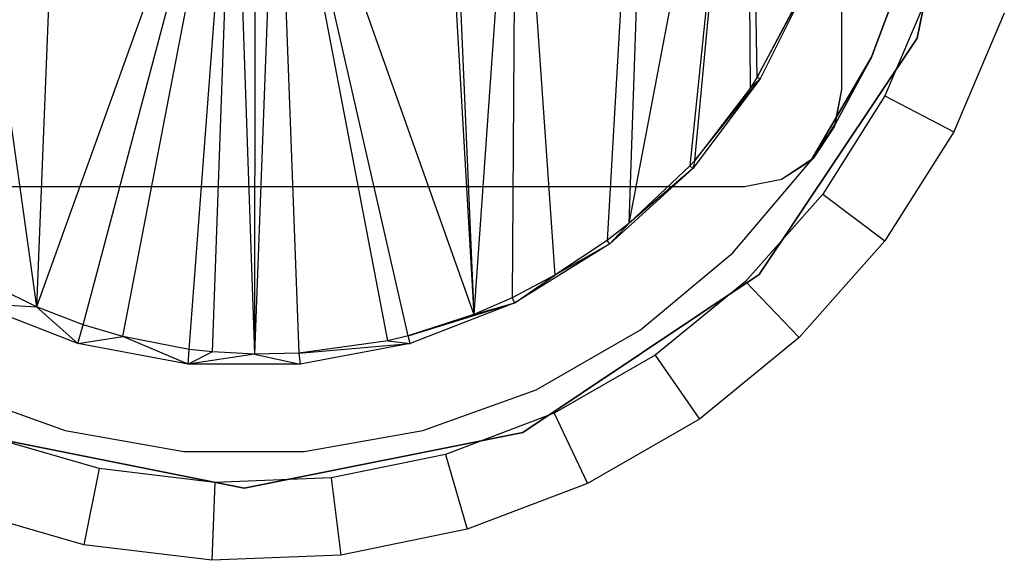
# Model space of a CAD drawing. Extents: x -3.54 to 3.54, y 0.19 to 5.65.
# Tile 49 of 62: x -2.14 to -1.74, y 4.34 to 4.56. Entities that reach past the tile are written whole.
import ezdxf

# ---------------------------------------------------------------- set-up
doc = ezdxf.new("R2010")
doc.units = 0
doc.header["$MEASUREMENT"] = 0
doc.layers.get('0').update_dxf_attribs({"color": 13, "linetype": 'CONTINUOUS'})

# ---------------------------------------------------------------- blocks, each defined once
blk = doc.blocks.new('EASY_RIGHT_PM_STL')
at = {"color": 0}
for p, q in [((-2.04261, 4.90664, 4.76785), (-2.04295, 4.42456, 4.76779)), ((-2.04261, 4.90664, 4.76785), (-2.04295, 4.42456, 4.76779)), ((-1.98079, 4.89922, 4.77808), (-1.95414, 4.44063, 4.78135)), ((-1.98079, 4.89922, 4.77808), (-1.95414, 4.44063, 4.78135)), ((-1.97389, 4.89732, 4.77899), (-1.95414, 4.44063, 4.78135)), ((-1.97389, 4.89732, 4.77899), (-1.95414, 4.44063, 4.78135)), ((-2.1134, 4.89442, 4.75146), (-2.13139, 4.4437, 4.74647)), ((-2.1134, 4.89442, 4.75146), (-2.13139, 4.4437, 4.74647)), ((-1.87886, 4.8428, 4.78691), (-1.90004, 4.47066, 4.78588)), ((-1.87886, 4.8428, 4.78691), (-1.90004, 4.47066, 4.78588)), ((-1.87886, 4.8428, 4.78691), (-1.89132, 4.47746, 4.78636)), ((-1.87886, 4.8428, 4.78691), (-1.89132, 4.47746, 4.78636)), ((-1.80512, 4.79946, 5.0126), (-1.80512, 4.53174, 5.0126)), ((-1.80512, 4.79946, 5.0126), (-1.80512, 4.53174, 5.0126)), ((-1.84289, 4.73174, 4.78767), (-1.89132, 4.47746, 4.78636)), ((-1.84289, 4.73174, 4.78767), (-1.89132, 4.47746, 4.78636)), ((-1.84289, 4.73174, 4.78767), (-1.86654, 4.50087, 4.78731)), ((-1.84289, 4.73174, 4.78767), (-1.86654, 4.50087, 4.78731)), ((-1.86457, 4.50304, 4.78736), (-1.84289, 4.73174, 4.78767)), ((-1.86457, 4.50304, 4.78736), (-1.84289, 4.73174, 4.78767)), ((-1.83929, 4.53684, 4.78768), (-1.84289, 4.73174, 4.78767)), ((-1.84206, 4.53247, 4.78768), (-1.84289, 4.73174, 4.78767)), ((-1.83929, 4.53684, 4.78768), (-1.84289, 4.73174, 4.78767)), ((-1.84206, 4.53247, 4.78768), (-1.84289, 4.73174, 4.78767)), ((-1.93703, 4.68399, 4.78308), (-1.95414, 4.44063, 4.78135)), ((-1.93703, 4.68399, 4.78308), (-1.95414, 4.44063, 4.78135)), ((-1.93703, 4.68399, 4.78308), (-1.93861, 4.4474, 4.78293)), ((-1.93703, 4.68399, 4.78308), (-1.93861, 4.4474, 4.78293)), ((-1.93703, 4.68399, 4.78308), (-1.92135, 4.45657, 4.78443)), ((-1.93703, 4.68399, 4.78308), (-1.92135, 4.45657, 4.78443)), ((-2.05133, 4.66606, 4.76611), (-2.13139, 4.4437, 4.74647)), ((-2.05133, 4.66606, 4.76611), (-2.13139, 4.4437, 4.74647)), ((-2.11246, 4.43646, 4.75171), (-2.05133, 4.66606, 4.76611)), ((-2.11246, 4.43646, 4.75171), (-2.05133, 4.66606, 4.76611)), ((-2.09635, 4.43172, 4.75587), (-2.05133, 4.66606, 4.76611)), ((-2.09635, 4.43172, 4.75587), (-2.05133, 4.66606, 4.76611)), ((-2.06942, 4.42652, 4.76224), (-2.05133, 4.66606, 4.76611)), ((-2.06942, 4.42652, 4.76224), (-2.05133, 4.66606, 4.76611)), ((-2.06004, 4.42548, 4.76429), (-2.05133, 4.66606, 4.76611)), ((-2.06004, 4.42548, 4.76429), (-2.05133, 4.66606, 4.76611)), ((-2.05133, 4.66606, 4.76611), (-2.04295, 4.42456, 4.76779)), ((-2.05133, 4.66606, 4.76611), (-2.04295, 4.42456, 4.76779)), ((-2.03397, 4.6654, 4.76951), (-2.04295, 4.42456, 4.76779)), ((-2.03397, 4.6654, 4.76951), (-2.04295, 4.42456, 4.76779)), ((-1.98079, 4.43197, 4.77808), (-2.03397, 4.6654, 4.76951)), ((-2.03397, 4.6654, 4.76951), (-1.95414, 4.44063, 4.78135)), ((-1.98079, 4.43197, 4.77808), (-2.03397, 4.6654, 4.76951)), ((-1.98897, 4.43001, 4.77694), (-2.03397, 4.6654, 4.76951)), ((-2.03397, 4.6654, 4.76951), (-2.02509, 4.42495, 4.77113)), ((-2.03397, 4.6654, 4.76951), (-2.02509, 4.42495, 4.77113)), ((-1.98897, 4.43001, 4.77694), (-2.03397, 4.6654, 4.76951)), ((-2.03397, 4.6654, 4.76951), (-1.95414, 4.44063, 4.78135)), ((-1.77445, 4.5526, 4.85906), (-1.75197, 4.6656, 4.85906)), ((-1.75197, 4.6656, 4.9378), (-1.77445, 4.5526, 4.9378)), ((-1.77445, 4.5526, 4.85906), (-1.75197, 4.6656, 4.85906)), ((-1.75197, 4.6656, 4.9378), (-1.77445, 4.5526, 4.9378)), ((-2.15999, 4.64807, 4.73782), (-2.13139, 4.4437, 4.74647)), ((-2.15999, 4.64807, 4.73782), (-2.13139, 4.4437, 4.74647)), ((-1.79292, 4.54495, 4.85906), (-1.7759, 4.59067, 4.85906)), ((-1.7759, 4.59067, 5.0126), (-1.79292, 4.54495, 5.0126)), ((-1.79292, 4.54495, 4.85906), (-1.7759, 4.59067, 4.85906)), ((-1.7759, 4.59067, 5.0126), (-1.79292, 4.54495, 5.0126)), ((-1.80512, 4.58686, 5.27638), (-1.80512, 4.53174, 5.27638)), ((-1.80512, 4.58686, 5.27638), (-1.80512, 4.53174, 5.27638)), ((-1.83929, 4.53684, 4.78768), (-1.8178, 4.57671, 4.79606)), ((-1.83929, 4.53684, 4.78768), (-1.8178, 4.57671, 4.79606)), ((-1.8178, 4.57671, 4.79606), (-1.83804, 4.53606, 4.79606)), ((-1.8178, 4.57671, 4.79606), (-1.83804, 4.53606, 4.79606)), ((-1.76903, 4.57272, 4.79606), (-1.78753, 4.52929, 4.79606)), ((-1.76903, 4.57272, 4.79606), (-1.78753, 4.52929, 4.79606)), ((-1.82421, 4.56524, 4.78759), (-1.83929, 4.53684, 4.78768)), ((-1.82421, 4.56524, 4.78759), (-1.83929, 4.53684, 4.78768)), ((-1.73916, 4.56274, 4.85906), (-1.75965, 4.51465, 4.85906)), ((-1.73916, 4.56274, 4.82756), (-1.75965, 4.51465, 4.82756)), ((-1.73916, 4.56274, 4.85906), (-1.75965, 4.51465, 4.85906)), ((-1.73916, 4.56274, 4.82756), (-1.75965, 4.51465, 4.82756)), ((-1.83845, 4.45681, 4.85906), (-1.77445, 4.5526, 4.85906)), ((-1.77445, 4.5526, 4.9378), (-1.83845, 4.45681, 4.9378)), ((-1.83845, 4.45681, 4.85906), (-1.77445, 4.5526, 4.85906)), ((-1.77445, 4.5526, 4.9378), (-1.83845, 4.45681, 4.9378)), ((-1.77445, 4.5526, 4.85906), (-1.77445, 4.5526, 4.9378)), ((-1.77445, 4.5526, 4.85906), (-1.77445, 4.5526, 4.9378)), ((-1.81756, 4.50285, 4.85906), (-1.79292, 4.54495, 4.85906)), ((-1.79292, 4.54495, 5.0126), (-1.81756, 4.50285, 4.85906)), ((-1.81756, 4.50285, 4.85906), (-1.79292, 4.54495, 4.85906)), ((-1.79292, 4.54495, 5.0126), (-1.81756, 4.50285, 4.85906)), ((-1.79292, 4.54495, 5.0126), (-1.80767, 4.51781, 5.0126)), ((-1.79292, 4.54495, 5.0126), (-1.80767, 4.51781, 5.0126)), ((-1.79292, 4.54495, 5.0126), (-1.79292, 4.54495, 4.85906)), ((-1.79292, 4.54495, 5.0126), (-1.79292, 4.54495, 4.85906)), ((-1.83929, 4.53684, 4.78768), (-1.84206, 4.53247, 4.78768)), ((-1.83929, 4.53684, 4.78768), (-1.84206, 4.53247, 4.78768)), ((-1.83929, 4.53684, 4.78768), (-1.83804, 4.53606, 4.79606)), ((-1.83929, 4.53684, 4.78768), (-1.83804, 4.53606, 4.79606)), ((-1.83804, 4.53606, 4.79606), (-1.8654, 4.49983, 4.79606)), ((-1.83804, 4.53606, 4.79606), (-1.8654, 4.49983, 4.79606)), ((-1.86457, 4.50304, 4.78736), (-1.83804, 4.53606, 4.79606)), ((-1.86457, 4.50304, 4.78736), (-1.83804, 4.53606, 4.79606)), ((-1.84206, 4.53247, 4.78768), (-1.83804, 4.53606, 4.79606)), ((-1.84206, 4.53247, 4.78768), (-1.83804, 4.53606, 4.79606)), ((-1.84206, 4.53247, 4.78768), (-1.86457, 4.50304, 4.78736)), ((-1.84206, 4.53247, 4.78768), (-1.86457, 4.50304, 4.78736)), ((-1.78753, 4.52929, 4.79606), (-1.81276, 4.4894, 4.79606)), ((-1.78753, 4.52929, 4.79606), (-1.81276, 4.4894, 4.79606)), ((-1.80512, 4.53174, 5.27638), (-1.80811, 4.51667, 5.0126)), ((-1.80512, 4.53174, 5.27638), (-1.80811, 4.51667, 5.27638)), ((-1.80512, 4.53174, 5.27638), (-1.80811, 4.51667, 5.0126)), ((-1.80512, 4.53174, 5.27638), (-1.80811, 4.51667, 5.27638)), ((-1.80512, 4.53174, 5.0126), (-1.80767, 4.51781, 5.0126)), ((-1.80512, 4.53174, 5.0126), (-1.80767, 4.51781, 5.0126)), ((-1.80512, 4.53174, 5.27638), (-1.80767, 4.51781, 5.0126)), ((-1.80512, 4.53174, 5.27638), (-1.80767, 4.51781, 5.0126)), ((-1.80512, 4.53174, 5.0126), (-1.80512, 4.53174, 5.27638)), ((-1.80512, 4.53174, 5.0126), (-1.80512, 4.53174, 5.27638)), ((-1.78753, 4.52929, 4.79606), (-1.75965, 4.51465, 4.82756)), ((-1.78753, 4.52929, 4.79606), (-1.75965, 4.51465, 4.82756)), ((-1.80767, 4.51781, 5.0126), (-1.81756, 4.50285, 4.85906)), ((-1.80767, 4.51781, 5.0126), (-1.81756, 4.50285, 4.85906)), ((-1.81233, 4.51051, 5.0126), (-1.80767, 4.51781, 5.0126)), ((-1.80767, 4.51781, 5.0126), (-1.80811, 4.51667, 5.0126)), ((-1.80811, 4.51667, 5.27638), (-1.81665, 4.5039, 5.27638)), ((-1.80811, 4.51667, 5.0126), (-1.81665, 4.5039, 5.0126)), ((-1.80811, 4.51667, 5.27638), (-1.81665, 4.5039, 5.27638)), ((-1.80811, 4.51667, 5.27638), (-1.80811, 4.51667, 5.0126)), ((-1.80811, 4.51667, 5.27638), (-1.80811, 4.51667, 5.0126)), ((-1.75965, 4.51465, 4.85906), (-1.78758, 4.47047, 4.85906)), ((-1.75965, 4.51465, 4.82756), (-1.78758, 4.47047, 4.82756)), ((-1.75965, 4.51465, 4.85906), (-1.78758, 4.47047, 4.85906)), ((-1.75965, 4.51465, 4.82756), (-1.78758, 4.47047, 4.82756)), ((-1.75965, 4.51465, 4.85906), (-1.75965, 4.51465, 4.82756)), ((-1.75965, 4.51465, 4.85906), (-1.75965, 4.51465, 4.82756)), ((-1.81756, 4.50285, 4.85906), (-1.81233, 4.51051, 5.0126)), ((-1.81756, 4.50285, 4.85906), (-1.81233, 4.51051, 5.0126)), ((-1.81665, 4.5039, 5.0126), (-1.81233, 4.51051, 5.0126)), ((-1.86654, 4.50087, 4.78731), (-1.89132, 4.47746, 4.78636)), ((-1.86654, 4.50087, 4.78731), (-1.89132, 4.47746, 4.78636)), ((-1.86457, 4.50304, 4.78736), (-1.86654, 4.50087, 4.78731)), ((-1.86457, 4.50304, 4.78736), (-1.86654, 4.50087, 4.78731)), ((-1.8654, 4.49983, 4.79606), (-1.86654, 4.50087, 4.78731)), ((-1.8654, 4.49983, 4.79606), (-1.86654, 4.50087, 4.78731)), ((-1.86457, 4.50304, 4.78736), (-1.8654, 4.49983, 4.79606)), ((-1.86457, 4.50304, 4.78736), (-1.8654, 4.49983, 4.79606)), ((-1.84911, 4.46564, 4.85906), (-1.81756, 4.50285, 4.85906)), ((-1.84911, 4.46564, 5.0126), (-1.81756, 4.50285, 5.0126)), ((-1.84911, 4.46564, 5.0126), (-1.81756, 4.50285, 5.0126)), ((-1.84911, 4.46564, 4.85906), (-1.81756, 4.50285, 4.85906)), ((-1.81665, 4.5039, 5.27638), (-1.82942, 4.49537, 5.27638)), ((-1.81665, 4.5039, 5.0126), (-1.82942, 4.49537, 5.0126)), ((-1.81665, 4.5039, 5.27638), (-1.82942, 4.49537, 5.27638)), ((-1.81756, 4.50285, 5.0126), (-1.82942, 4.49537, 5.0126)), ((-1.81665, 4.5039, 5.0126), (-1.81756, 4.50285, 4.85906)), ((-1.81756, 4.50285, 5.0126), (-1.81665, 4.5039, 5.0126)), ((-1.81665, 4.5039, 5.0126), (-1.81756, 4.50285, 4.85906)), ((-1.81756, 4.50285, 5.0126), (-1.81756, 4.50285, 4.85906)), ((-1.81756, 4.50285, 5.0126), (-1.81756, 4.50285, 4.85906)), ((-1.81665, 4.5039, 5.27638), (-1.81665, 4.5039, 5.0126)), ((-1.81665, 4.5039, 5.27638), (-1.81665, 4.5039, 5.0126)), ((-1.8654, 4.49983, 4.79606), (-1.89896, 4.46923, 4.79606)), ((-1.8654, 4.49983, 4.79606), (-1.89896, 4.46923, 4.79606)), ((-1.8654, 4.49983, 4.79606), (-1.89132, 4.47746, 4.78636)), ((-1.8654, 4.49983, 4.79606), (-1.89132, 4.47746, 4.78636)), ((-1.82942, 4.49537, 5.0126), (-1.84449, 4.49237, 5.0126)), ((-1.82942, 4.49537, 5.27638), (-1.84449, 4.49237, 5.27638)), ((-1.82942, 4.49537, 5.0126), (-1.84449, 4.49237, 5.0126)), ((-1.82942, 4.49537, 5.27638), (-1.84449, 4.49237, 5.27638)), ((-1.82942, 4.49537, 5.27638), (-1.82942, 4.49537, 5.0126)), ((-1.82942, 4.49537, 5.27638), (-1.82942, 4.49537, 5.0126)), ((-1.84449, 4.49237, 5.0126), (-2.25, 4.49237, 5.0126)), ((-1.84449, 4.49237, 5.27638), (-2.25, 4.49237, 5.27638)), ((-1.84449, 4.49237, 5.0126), (-2.25, 4.49237, 5.0126)), ((-1.84449, 4.49237, 5.27638), (-2.25, 4.49237, 5.27638)), ((-1.84449, 4.49237, 5.27638), (-1.84449, 4.49237, 5.0126)), ((-1.84449, 4.49237, 5.27638), (-1.84449, 4.49237, 5.0126)), ((-1.81276, 4.4894, 4.79606), (-1.84406, 4.45406, 4.79606)), ((-1.81276, 4.4894, 4.79606), (-1.84406, 4.45406, 4.79606)), ((-1.81276, 4.4894, 4.79606), (-1.78758, 4.47047, 4.82756)), ((-1.81276, 4.4894, 4.79606), (-1.78758, 4.47047, 4.82756)), ((-1.89132, 4.47746, 4.78636), (-1.90004, 4.47066, 4.78588)), ((-1.89132, 4.47746, 4.78636), (-1.90004, 4.47066, 4.78588)), ((-1.89896, 4.46923, 4.79606), (-1.89132, 4.47746, 4.78636)), ((-1.89896, 4.46923, 4.79606), (-1.89132, 4.47746, 4.78636)), ((-1.89896, 4.46923, 4.79606), (-1.93756, 4.44533, 4.79606)), ((-1.89896, 4.46923, 4.79606), (-1.93756, 4.44533, 4.79606)), ((-1.90004, 4.47066, 4.78588), (-1.92135, 4.45657, 4.78443)), ((-1.90004, 4.47066, 4.78588), (-1.92135, 4.45657, 4.78443)), ((-1.89896, 4.46923, 4.79606), (-1.92135, 4.45657, 4.78443)), ((-1.89896, 4.46923, 4.79606), (-1.92135, 4.45657, 4.78443)), ((-1.89896, 4.46923, 4.79606), (-1.90004, 4.47066, 4.78588)), ((-1.89896, 4.46923, 4.79606), (-1.90004, 4.47066, 4.78588)), ((-1.78758, 4.47047, 4.85906), (-1.82224, 4.43135, 4.85906)), ((-1.78758, 4.47047, 4.82756), (-1.82224, 4.43135, 4.82756)), ((-1.78758, 4.47047, 4.85906), (-1.82224, 4.43135, 4.85906)), ((-1.78758, 4.47047, 4.82756), (-1.82224, 4.43135, 4.82756)), ((-1.78758, 4.47047, 4.85906), (-1.78758, 4.47047, 4.82756)), ((-1.78758, 4.47047, 4.85906), (-1.78758, 4.47047, 4.82756)), ((-1.88661, 4.43444, 4.85906), (-1.84911, 4.46564, 4.85906)), ((-1.88661, 4.43444, 5.0126), (-1.84911, 4.46564, 5.0126)), ((-1.88661, 4.43444, 5.0126), (-1.84911, 4.46564, 5.0126)), ((-1.88661, 4.43444, 4.85906), (-1.84911, 4.46564, 4.85906)), ((-1.84911, 4.46564, 5.0126), (-1.84911, 4.46564, 4.85906)), ((-1.84911, 4.46564, 5.0126), (-1.84911, 4.46564, 4.85906)), ((-2.13139, 4.4437, 4.74647), (-2.15254, 4.45416, 4.74016)), ((-2.13139, 4.4437, 4.74647), (-2.15254, 4.45416, 4.74016)), ((-1.92135, 4.45657, 4.78443), (-1.93861, 4.4474, 4.78293)), ((-1.92135, 4.45657, 4.78443), (-1.93861, 4.4474, 4.78293)), ((-1.93756, 4.44533, 4.79606), (-1.92135, 4.45657, 4.78443)), ((-1.93756, 4.44533, 4.79606), (-1.92135, 4.45657, 4.78443)), ((-1.93425, 4.3928, 4.85906), (-1.83845, 4.45681, 4.85906)), ((-1.83845, 4.45681, 4.9378), (-1.93425, 4.3928, 4.9378)), ((-1.93425, 4.3928, 4.85906), (-1.83845, 4.45681, 4.85906)), ((-1.83845, 4.45681, 4.9378), (-1.93425, 4.3928, 4.9378)), ((-1.84406, 4.45406, 4.79606), (-1.88063, 4.42421, 4.79606)), ((-1.84406, 4.45406, 4.79606), (-1.88063, 4.42421, 4.79606)), ((-1.84406, 4.45406, 4.79606), (-1.82224, 4.43135, 4.82756)), ((-1.84406, 4.45406, 4.79606), (-1.82224, 4.43135, 4.82756)), ((-1.83845, 4.45681, 4.85906), (-1.83845, 4.45681, 4.9378)), ((-1.83845, 4.45681, 4.85906), (-1.83845, 4.45681, 4.9378)), ((-2.11458, 4.42893, 4.79606), (-2.15692, 4.44533, 4.79606)), ((-2.15692, 4.44533, 4.79606), (-2.13139, 4.4437, 4.74647)), ((-2.15692, 4.44533, 4.79606), (-2.13139, 4.4437, 4.74647)), ((-2.11458, 4.42893, 4.79606), (-2.15692, 4.44533, 4.79606)), ((-1.98079, 4.43197, 4.77808), (-1.93756, 4.44533, 4.79606)), ((-1.98079, 4.43197, 4.77808), (-1.93756, 4.44533, 4.79606)), ((-1.93756, 4.44533, 4.79606), (-1.97991, 4.42893, 4.79606)), ((-1.93756, 4.44533, 4.79606), (-1.97991, 4.42893, 4.79606)), ((-1.93861, 4.4474, 4.78293), (-1.95414, 4.44063, 4.78135)), ((-1.93861, 4.4474, 4.78293), (-1.95414, 4.44063, 4.78135)), ((-1.95414, 4.44063, 4.78135), (-1.93756, 4.44533, 4.79606)), ((-1.95414, 4.44063, 4.78135), (-1.93756, 4.44533, 4.79606)), ((-1.93756, 4.44533, 4.79606), (-1.93861, 4.4474, 4.78293)), ((-1.93756, 4.44533, 4.79606), (-1.93861, 4.4474, 4.78293)), ((-2.11246, 4.43646, 4.75171), (-2.13139, 4.4437, 4.74647)), ((-2.11458, 4.42893, 4.79606), (-2.13139, 4.4437, 4.74647)), ((-2.11246, 4.43646, 4.75171), (-2.13139, 4.4437, 4.74647)), ((-2.11458, 4.42893, 4.79606), (-2.13139, 4.4437, 4.74647)), ((-1.95414, 4.44063, 4.78135), (-1.98079, 4.43197, 4.77808)), ((-1.95414, 4.44063, 4.78135), (-1.98079, 4.43197, 4.77808)), ((-2.11458, 4.42893, 4.79606), (-2.11246, 4.43646, 4.75171)), ((-2.11458, 4.42893, 4.79606), (-2.11246, 4.43646, 4.75171)), ((-2.09635, 4.43172, 4.75587), (-2.11246, 4.43646, 4.75171)), ((-2.09635, 4.43172, 4.75587), (-2.11246, 4.43646, 4.75171)), ((-1.92893, 4.41017, 4.85906), (-1.88661, 4.43444, 4.85906)), ((-1.92893, 4.41017, 5.0126), (-1.88661, 4.43444, 5.0126)), ((-1.92893, 4.41017, 5.0126), (-1.88661, 4.43444, 5.0126)), ((-1.92893, 4.41017, 4.85906), (-1.88661, 4.43444, 4.85906)), ((-1.88661, 4.43444, 5.0126), (-1.88661, 4.43444, 4.85906)), ((-1.88661, 4.43444, 5.0126), (-1.88661, 4.43444, 4.85906)), ((-2.11458, 4.42893, 4.79606), (-2.09635, 4.43172, 4.75587)), ((-2.11458, 4.42893, 4.79606), (-2.09635, 4.43172, 4.75587)), ((-2.06942, 4.42652, 4.76224), (-2.09635, 4.43172, 4.75587)), ((-2.06995, 4.42058, 4.79606), (-2.09635, 4.43172, 4.75587)), ((-2.06942, 4.42652, 4.76224), (-2.09635, 4.43172, 4.75587)), ((-2.06995, 4.42058, 4.79606), (-2.09635, 4.43172, 4.75587)), ((-1.98897, 4.43001, 4.77694), (-2.02509, 4.42495, 4.77113)), ((-1.98897, 4.43001, 4.77694), (-2.02509, 4.42495, 4.77113)), ((-1.98079, 4.43197, 4.77808), (-1.98897, 4.43001, 4.77694)), ((-1.98079, 4.43197, 4.77808), (-1.98897, 4.43001, 4.77694)), ((-1.98897, 4.43001, 4.77694), (-1.97991, 4.42893, 4.79606)), ((-1.98897, 4.43001, 4.77694), (-1.97991, 4.42893, 4.79606)), ((-1.97991, 4.42893, 4.79606), (-1.98079, 4.43197, 4.77808)), ((-1.97991, 4.42893, 4.79606), (-1.98079, 4.43197, 4.77808)), ((-1.82224, 4.43135, 4.85906), (-1.86273, 4.39829, 4.85906)), ((-1.82224, 4.43135, 4.82756), (-1.86273, 4.39829, 4.82756)), ((-1.82224, 4.43135, 4.85906), (-1.86273, 4.39829, 4.85906)), ((-1.82224, 4.43135, 4.82756), (-1.86273, 4.39829, 4.82756)), ((-1.82224, 4.43135, 4.85906), (-1.82224, 4.43135, 4.82756)), ((-1.82224, 4.43135, 4.85906), (-1.82224, 4.43135, 4.82756)), ((-2.06995, 4.42058, 4.79606), (-2.11458, 4.42893, 4.79606)), ((-2.06995, 4.42058, 4.79606), (-2.11458, 4.42893, 4.79606)), ((-2.06995, 4.42058, 4.79606), (-2.06942, 4.42652, 4.76224)), ((-2.06995, 4.42058, 4.79606), (-2.06942, 4.42652, 4.76224)), ((-2.06004, 4.42548, 4.76429), (-2.06995, 4.42058, 4.79606)), ((-2.06004, 4.42548, 4.76429), (-2.06995, 4.42058, 4.79606)), ((-2.06004, 4.42548, 4.76429), (-2.06942, 4.42652, 4.76224)), ((-2.06004, 4.42548, 4.76429), (-2.06942, 4.42652, 4.76224)), ((-2.04295, 4.42456, 4.76779), (-2.06004, 4.42548, 4.76429)), ((-2.04295, 4.42456, 4.76779), (-2.06004, 4.42548, 4.76429)), ((-2.02509, 4.42495, 4.77113), (-1.97991, 4.42893, 4.79606)), ((-2.02509, 4.42495, 4.77113), (-1.97991, 4.42893, 4.79606)), ((-1.97991, 4.42893, 4.79606), (-2.02454, 4.42058, 4.79606)), ((-1.97991, 4.42893, 4.79606), (-2.02454, 4.42058, 4.79606)), ((-2.04295, 4.42456, 4.76779), (-2.06995, 4.42058, 4.79606)), ((-2.04295, 4.42456, 4.76779), (-2.06995, 4.42058, 4.79606)), ((-2.02509, 4.42495, 4.77113), (-2.04295, 4.42456, 4.76779)), ((-2.02509, 4.42495, 4.77113), (-2.04295, 4.42456, 4.76779)), ((-2.04295, 4.42456, 4.76779), (-2.02454, 4.42058, 4.79606)), ((-2.04295, 4.42456, 4.76779), (-2.02454, 4.42058, 4.79606)), ((-2.02509, 4.42495, 4.77113), (-2.02454, 4.42058, 4.79606)), ((-2.02509, 4.42495, 4.77113), (-2.02454, 4.42058, 4.79606)), ((-1.88063, 4.42421, 4.79606), (-1.92151, 4.40061, 4.79606)), ((-1.88063, 4.42421, 4.79606), (-1.92151, 4.40061, 4.79606)), ((-1.88063, 4.42421, 4.79606), (-1.86273, 4.39829, 4.82756)), ((-1.88063, 4.42421, 4.79606), (-1.86273, 4.39829, 4.82756)), ((-2.02454, 4.42058, 4.79606), (-2.06995, 4.42058, 4.79606)), ((-2.02454, 4.42058, 4.79606), (-2.06995, 4.42058, 4.79606)), ((-2.16556, 4.41017, 4.85906), (-2.11969, 4.39358, 4.85906)), ((-2.16556, 4.41017, 5.0126), (-2.11969, 4.39358, 5.0126)), ((-2.16556, 4.41017, 5.0126), (-2.11969, 4.39358, 5.0126)), ((-2.16556, 4.41017, 4.85906), (-2.11969, 4.39358, 4.85906)), ((-1.9748, 4.39358, 4.85906), (-1.92893, 4.41017, 4.85906)), ((-1.9748, 4.39358, 5.0126), (-1.92893, 4.41017, 5.0126)), ((-1.9748, 4.39358, 5.0126), (-1.92893, 4.41017, 5.0126)), ((-1.9748, 4.39358, 4.85906), (-1.92893, 4.41017, 4.85906)), ((-1.92893, 4.41017, 5.0126), (-1.92893, 4.41017, 4.85906)), ((-1.92893, 4.41017, 5.0126), (-1.92893, 4.41017, 4.85906)), ((-1.92151, 4.40061, 4.79606), (-1.96564, 4.38387, 4.79606)), ((-1.92151, 4.40061, 4.79606), (-1.96564, 4.38387, 4.79606)), ((-1.92151, 4.40061, 4.79606), (-1.908, 4.37215, 4.82756)), ((-1.92151, 4.40061, 4.79606), (-1.908, 4.37215, 4.82756)), ((-1.86273, 4.39829, 4.85906), (-1.908, 4.37215, 4.85906)), ((-1.86273, 4.39829, 4.82756), (-1.908, 4.37215, 4.82756)), ((-1.86273, 4.39829, 4.85906), (-1.908, 4.37215, 4.85906)), ((-1.86273, 4.39829, 4.82756), (-1.908, 4.37215, 4.82756)), ((-1.86273, 4.39829, 4.85906), (-1.86273, 4.39829, 4.82756)), ((-1.86273, 4.39829, 4.85906), (-1.86273, 4.39829, 4.82756)), ((-2.11969, 4.39358, 4.85906), (-2.07164, 4.38516, 4.85906)), ((-2.11969, 4.39358, 5.0126), (-2.07164, 4.38516, 5.0126)), ((-2.11969, 4.39358, 5.0126), (-2.07164, 4.38516, 5.0126)), ((-2.11969, 4.39358, 5.0126), (-2.11969, 4.39358, 4.85906)), ((-2.11969, 4.39358, 4.85906), (-2.07164, 4.38516, 4.85906)), ((-2.11969, 4.39358, 5.0126), (-2.11969, 4.39358, 4.85906)), ((-2.02285, 4.38516, 4.85906), (-1.9748, 4.39358, 4.85906)), ((-2.02285, 4.38516, 5.0126), (-1.9748, 4.39358, 5.0126)), ((-2.02285, 4.38516, 5.0126), (-1.9748, 4.39358, 5.0126)), ((-2.02285, 4.38516, 4.85906), (-1.9748, 4.39358, 4.85906)), ((-1.9748, 4.39358, 5.0126), (-1.9748, 4.39358, 4.85906)), ((-1.9748, 4.39358, 5.0126), (-1.9748, 4.39358, 4.85906)), ((-2.16024, 4.3928, 4.85906), (-2.04724, 4.37032, 4.85906)), ((-2.04724, 4.37032, 4.9378), (-2.16024, 4.3928, 4.9378)), ((-2.16024, 4.3928, 4.85906), (-2.04724, 4.37032, 4.85906)), ((-2.04724, 4.37032, 4.9378), (-2.16024, 4.3928, 4.9378)), ((-2.10591, 4.37822, 4.79606), (-2.15125, 4.39135, 4.79606)), ((-2.10591, 4.37822, 4.79606), (-2.15125, 4.39135, 4.79606)), ((-2.04724, 4.37032, 4.85906), (-1.93425, 4.3928, 4.85906)), ((-1.93425, 4.3928, 4.9378), (-2.04724, 4.37032, 4.9378)), ((-2.04724, 4.37032, 4.85906), (-1.93425, 4.3928, 4.85906)), ((-1.93425, 4.3928, 4.9378), (-2.04724, 4.37032, 4.9378)), ((-1.93425, 4.3928, 4.85906), (-1.93425, 4.3928, 4.9378)), ((-1.93425, 4.3928, 4.85906), (-1.93425, 4.3928, 4.9378)), ((-2.07164, 4.38516, 4.85906), (-2.02285, 4.38516, 4.85906)), ((-2.07164, 4.38516, 5.0126), (-2.02285, 4.38516, 5.0126)), ((-2.07164, 4.38516, 5.0126), (-2.02285, 4.38516, 5.0126)), ((-2.07164, 4.38516, 5.0126), (-2.07164, 4.38516, 4.85906)), ((-2.07164, 4.38516, 4.85906), (-2.02285, 4.38516, 4.85906)), ((-2.07164, 4.38516, 5.0126), (-2.07164, 4.38516, 4.85906)), ((-2.02285, 4.38516, 5.0126), (-2.02285, 4.38516, 4.85906)), ((-2.02285, 4.38516, 5.0126), (-2.02285, 4.38516, 4.85906)), ((-1.96564, 4.38387, 4.79606), (-2.01189, 4.37443, 4.79606)), ((-1.96564, 4.38387, 4.79606), (-2.01189, 4.37443, 4.79606)), ((-1.96564, 4.38387, 4.79606), (-1.95688, 4.35362, 4.82756)), ((-1.96564, 4.38387, 4.79606), (-1.95688, 4.35362, 4.82756)), ((-2.10591, 4.37822, 4.79606), (-2.11221, 4.34736, 4.82756)), ((-2.10591, 4.37822, 4.79606), (-2.11221, 4.34736, 4.82756)), ((-2.05905, 4.37253, 4.79606), (-2.10591, 4.37822, 4.79606)), ((-2.05905, 4.37253, 4.79606), (-2.10591, 4.37822, 4.79606)), ((-2.01189, 4.37443, 4.79606), (-2.05905, 4.37253, 4.79606)), ((-2.01189, 4.37443, 4.79606), (-2.05905, 4.37253, 4.79606)), ((-2.01189, 4.37443, 4.79606), (-2.00809, 4.34316, 4.82756)), ((-2.01189, 4.37443, 4.79606), (-2.00809, 4.34316, 4.82756)), ((-2.05905, 4.37253, 4.79606), (-2.06032, 4.34106, 4.82756)), ((-2.05905, 4.37253, 4.79606), (-2.06032, 4.34106, 4.82756)), ((-2.04724, 4.37032, 4.85906), (-2.04724, 4.37032, 4.9378)), ((-2.04724, 4.37032, 4.85906), (-2.04724, 4.37032, 4.9378)), ((-1.908, 4.37215, 4.85906), (-1.95688, 4.35362, 4.85906)), ((-1.908, 4.37215, 4.82756), (-1.95688, 4.35362, 4.82756)), ((-1.908, 4.37215, 4.85906), (-1.95688, 4.35362, 4.85906)), ((-1.908, 4.37215, 4.82756), (-1.95688, 4.35362, 4.82756)), ((-1.908, 4.37215, 4.85906), (-1.908, 4.37215, 4.82756)), ((-1.908, 4.37215, 4.85906), (-1.908, 4.37215, 4.82756)), ((-2.11221, 4.34736, 4.85906), (-2.16242, 4.3619, 4.85906)), ((-2.11221, 4.34736, 4.82756), (-2.16242, 4.3619, 4.82756)), ((-2.11221, 4.34736, 4.85906), (-2.16242, 4.3619, 4.85906)), ((-2.11221, 4.34736, 4.82756), (-2.16242, 4.3619, 4.82756)), ((-1.95688, 4.35362, 4.85906), (-2.00809, 4.34316, 4.85906)), ((-1.95688, 4.35362, 4.82756), (-2.00809, 4.34316, 4.82756)), ((-1.95688, 4.35362, 4.85906), (-2.00809, 4.34316, 4.85906)), ((-1.95688, 4.35362, 4.82756), (-2.00809, 4.34316, 4.82756)), ((-1.95688, 4.35362, 4.85906), (-1.95688, 4.35362, 4.82756)), ((-1.95688, 4.35362, 4.85906), (-1.95688, 4.35362, 4.82756)), ((-2.06032, 4.34106, 4.85906), (-2.11221, 4.34736, 4.85906)), ((-2.06032, 4.34106, 4.82756), (-2.11221, 4.34736, 4.82756)), ((-2.06032, 4.34106, 4.85906), (-2.11221, 4.34736, 4.85906)), ((-2.11221, 4.34736, 4.85906), (-2.11221, 4.34736, 4.82756)), ((-2.06032, 4.34106, 4.82756), (-2.11221, 4.34736, 4.82756)), ((-2.11221, 4.34736, 4.85906), (-2.11221, 4.34736, 4.82756)), ((-2.00809, 4.34316, 4.85906), (-2.06032, 4.34106, 4.85906)), ((-2.00809, 4.34316, 4.82756), (-2.06032, 4.34106, 4.82756)), ((-2.00809, 4.34316, 4.85906), (-2.06032, 4.34106, 4.85906)), ((-2.00809, 4.34316, 4.82756), (-2.06032, 4.34106, 4.82756)), ((-2.00809, 4.34316, 4.85906), (-2.00809, 4.34316, 4.82756)), ((-2.00809, 4.34316, 4.85906), (-2.00809, 4.34316, 4.82756)), ((-2.06032, 4.34106, 4.85906), (-2.06032, 4.34106, 4.82756)), ((-2.06032, 4.34106, 4.85906), (-2.06032, 4.34106, 4.82756))]:
    blk.add_line(p, q, dxfattribs=at)

msp = doc.modelspace()

# ---------------------------------------------------------------- block references
at = {"color": 0}
msp.add_blockref('EASY_RIGHT_PM_STL', (0, 0), dxfattribs=at)

doc.saveas('drawing.dxf')
